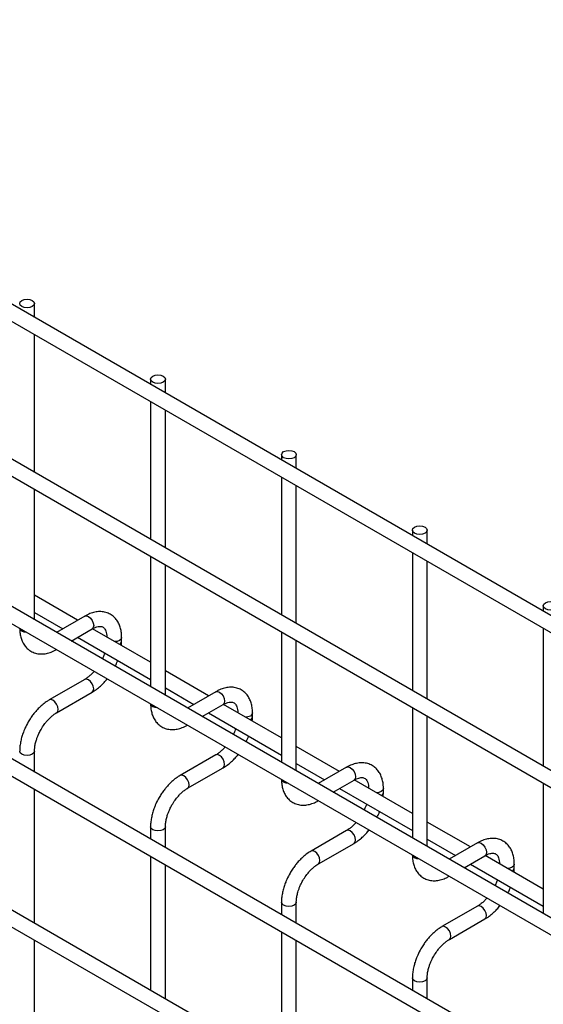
# Model space of a CAD drawing. Header units: inches. Extents: x 0.2 to 10.8, y 0.2 to 8.2.
# Tile 42 of 48: x 10.156 to 10.439, y 6.579 to 7.111. Entities that reach past the tile are written whole.
import ezdxf

# ---------------------------------------------------------------- set-up
doc = ezdxf.new("R2010")
doc.units = ezdxf.units.IN
doc.header["$MEASUREMENT"] = 0

msp = doc.modelspace()

# ---------------------------------------------------------------- linework, layer by layer
for p, q in [((10.57427, 6.71306), (8.10258, 8.13994)), ((8.09858, 8.13301), (10.57027, 6.70614)), ((10.57427, 6.62937), (8.10258, 8.05625)), ((8.09858, 8.04932), (10.57027, 6.62244)), ((8.09858, 7.9697), (10.57027, 6.54283)), ((10.48795, 6.59959), (8.18359, 7.92987)), ((10.57427, 6.46751), (8.10258, 7.89439)), ((8.09858, 7.88746), (10.57027, 6.46058)), ((10.57427, 6.38586), (8.10258, 7.81274)), ((8.09858, 7.80581), (10.57027, 6.37893)), ((10.16367, 6.9501), (10.16367, 6.95758)), ((10.16367, 6.8664), (10.16367, 6.94086)), ((10.22638, 6.91676), (10.22638, 6.91389)), ((10.23438, 6.90928), (10.23438, 6.91676)), ((10.22638, 6.90466), (10.22638, 6.8302)), ((10.23438, 6.82558), (10.23438, 6.90004)), ((10.29709, 6.87594), (10.29709, 6.87307)), ((10.30509, 6.86846), (10.30509, 6.87594)), ((10.29709, 6.86384), (10.29709, 6.78938)), ((10.16367, 6.78679), (10.16367, 6.85716)), ((10.30509, 6.78476), (10.30509, 6.85922)), ((10.3678, 6.83512), (10.3678, 6.83225)), ((10.3758, 6.82764), (10.3758, 6.83512)), ((10.3678, 6.82302), (10.3678, 6.74856)), ((10.22638, 6.82096), (10.22638, 6.75059)), ((10.3758, 6.74394), (10.3758, 6.8184)), ((10.23438, 6.74597), (10.23438, 6.81634)), ((10.18699, 6.78654), (10.16367, 6.8)), ((10.16367, 6.79076), (10.17899, 6.78192)), ((10.43851, 6.7943), (10.43851, 6.79143)), ((10.19084, 6.78876), (10.17555, 6.77993)), ((10.18355, 6.77531), (10.19483, 6.78183)), ((10.22638, 6.7638), (10.19501, 6.78191)), ((10.29709, 6.78014), (10.29709, 6.70977)), ((10.43851, 6.7822), (10.43851, 6.70774)), ((10.18699, 6.7773), (10.22638, 6.75456)), ((10.21073, 6.77519), (10.21073, 6.77727)), ((10.30509, 6.70515), (10.30509, 6.77552)), ((10.2577, 6.74572), (10.23438, 6.75918)), ((10.19084, 6.75458), (10.17164, 6.7435)), ((10.23438, 6.74994), (10.2497, 6.7411)), ((10.26155, 6.74793), (10.24626, 6.73911)), ((10.17564, 6.73657), (10.19483, 6.74765)), ((10.25426, 6.73449), (10.26555, 6.74101)), ((10.29709, 6.72298), (10.26572, 6.74109)), ((10.3678, 6.73932), (10.3678, 6.66895)), ((10.2577, 6.73648), (10.29709, 6.71374)), ((10.28144, 6.73436), (10.28144, 6.73645)), ((10.3758, 6.66433), (10.3758, 6.7347)), ((10.32841, 6.7049), (10.30509, 6.71836)), ((10.16367, 6.70455), (10.16367, 6.71585)), ((10.26155, 6.71376), (10.24235, 6.70268)), ((10.24635, 6.69575), (10.26555, 6.70683)), ((10.30509, 6.70912), (10.32041, 6.70028)), ((10.33226, 6.70711), (10.31697, 6.69829)), ((10.32497, 6.69367), (10.33626, 6.70019)), ((10.3678, 6.68216), (10.33643, 6.70027)), ((10.16367, 6.62289), (10.16367, 6.69531)), ((10.32841, 6.69566), (10.3678, 6.67292)), ((10.35215, 6.69354), (10.35215, 6.69563)), ((10.43851, 6.6985), (10.43851, 6.62812)), ((10.22638, 6.67503), (10.22638, 6.66834)), ((10.23438, 6.66372), (10.23438, 6.67503)), ((10.39912, 6.66408), (10.3758, 6.67754)), ((10.33226, 6.67294), (10.31306, 6.66186)), ((10.3758, 6.6683), (10.39112, 6.65946)), ((10.31706, 6.65493), (10.33626, 6.66601)), ((10.40297, 6.66629), (10.38768, 6.65747)), ((10.22638, 6.65911), (10.22638, 6.58669)), ((10.39568, 6.65285), (10.40697, 6.65937)), ((10.43851, 6.64134), (10.40714, 6.65944)), ((10.23438, 6.58207), (10.23438, 6.65449)), ((10.39912, 6.65484), (10.43851, 6.6321)), ((10.42286, 6.65272), (10.42286, 6.65481)), ((10.29709, 6.63421), (10.29709, 6.62752)), ((10.30509, 6.6229), (10.30509, 6.63421)), ((10.40297, 6.63212), (10.38377, 6.62104)), ((10.38777, 6.61411), (10.40697, 6.62519)), ((10.29709, 6.61829), (10.29709, 6.54587)), ((10.16367, 6.54124), (10.16367, 6.61365)), ((10.30509, 6.54125), (10.30509, 6.61367)), ((10.3678, 6.59339), (10.3678, 6.5867)), ((10.3758, 6.58208), (10.3758, 6.59339))]:
    msp.add_line(p, q)
at = {"flags": 128}
for points in [[(10.1625, 6.95922), (10.16337, 6.95847), (10.16367, 6.95758), (10.16337, 6.9567), (10.1625, 6.95595), (10.1612, 6.95545), (10.15967, 6.95528), (10.15814, 6.95545), (10.15684, 6.95595), (10.15598, 6.9567), (10.15567, 6.95758), (10.15598, 6.95847), (10.15684, 6.95922), (10.15814, 6.95972), (10.15967, 6.95989), (10.1612, 6.95972), (10.1625, 6.95922)], [(10.23321, 6.9184), (10.23408, 6.91765), (10.23438, 6.91676), (10.23408, 6.91588), (10.23321, 6.91513), (10.23191, 6.91463), (10.23038, 6.91445), (10.22885, 6.91463), (10.22755, 6.91513), (10.22669, 6.91588), (10.22638, 6.91676), (10.22669, 6.91765), (10.22755, 6.9184), (10.22885, 6.9189), (10.23038, 6.91907), (10.23191, 6.9189), (10.23321, 6.9184)], [(10.30392, 6.87758), (10.30479, 6.87683), (10.30509, 6.87594), (10.30479, 6.87506), (10.30392, 6.87431), (10.30262, 6.87381), (10.30109, 6.87363), (10.29956, 6.87381), (10.29826, 6.87431), (10.2974, 6.87506), (10.29709, 6.87594), (10.2974, 6.87683), (10.29826, 6.87758), (10.29956, 6.87808), (10.30109, 6.87825), (10.30262, 6.87808), (10.30392, 6.87758)], [(10.37463, 6.83676), (10.3755, 6.83601), (10.3758, 6.83512), (10.3755, 6.83424), (10.37463, 6.83349), (10.37333, 6.83299), (10.3718, 6.83281), (10.37027, 6.83299), (10.36898, 6.83349), (10.36811, 6.83424), (10.3678, 6.83512), (10.36811, 6.83601), (10.36898, 6.83676), (10.37027, 6.83726), (10.3718, 6.83743), (10.37333, 6.83726), (10.37463, 6.83676)], [(10.44534, 6.79594), (10.44621, 6.79519), (10.44651, 6.7943), (10.44621, 6.79342), (10.44534, 6.79267), (10.44405, 6.79217), (10.44251, 6.79199), (10.44098, 6.79217), (10.43969, 6.79267), (10.43882, 6.79342), (10.43851, 6.7943), (10.43882, 6.79519), (10.43969, 6.79594), (10.44098, 6.79644), (10.44251, 6.79661), (10.44405, 6.79644), (10.44534, 6.79594)], [(10.19084, 6.78876), (10.19175, 6.78893), (10.19283, 6.78856)], [(10.19283, 6.78856), (10.19392, 6.78768), (10.19483, 6.78645), (10.19545, 6.78503), (10.19566, 6.78366), (10.19545, 6.78253), (10.19483, 6.78183), (10.19483, 6.78183)], [(10.15684, 6.78064), (10.15598, 6.78139), (10.15568, 6.78217)], [(10.15949, 6.77997), (10.15814, 6.78014), (10.15684, 6.78064)], [(10.21073, 6.77726), (10.21043, 6.77638), (10.20956, 6.77563), (10.20826, 6.77513), (10.20704, 6.77496)], [(10.19566, 6.74949), (10.19545, 6.75086), (10.19483, 6.75227), (10.19392, 6.75351), (10.19283, 6.75438), (10.19175, 6.75476), (10.19084, 6.75458)], [(10.19483, 6.74765), (10.19483, 6.74765), (10.19545, 6.74836), (10.19566, 6.74949)], [(10.26155, 6.74793), (10.26246, 6.74811), (10.26355, 6.74774)], [(10.17364, 6.7433), (10.17255, 6.74368), (10.17164, 6.7435), (10.17162, 6.74349)], [(10.17563, 6.73657), (10.17564, 6.73657), (10.17625, 6.73728), (10.17647, 6.7384), (10.17625, 6.73978), (10.17564, 6.74119), (10.17472, 6.74243), (10.17364, 6.7433)], [(10.26355, 6.74774), (10.26463, 6.74686), (10.26555, 6.74563), (10.26616, 6.74421), (10.26637, 6.74284), (10.26616, 6.74171), (10.26555, 6.74101), (10.26555, 6.74101)], [(10.22755, 6.73982), (10.22669, 6.74057), (10.22639, 6.74135)], [(10.2302, 6.73915), (10.22885, 6.73932), (10.22755, 6.73982)], [(10.28144, 6.73644), (10.28114, 6.73556), (10.28027, 6.73481), (10.27897, 6.73431), (10.27775, 6.73414)], [(10.16367, 6.71586), (10.16367, 6.71585), (10.16337, 6.71496), (10.1625, 6.71421), (10.1612, 6.71371), (10.15967, 6.71354), (10.15814, 6.71371), (10.15684, 6.71421), (10.15598, 6.71496), (10.15567, 6.71585), (10.15567, 6.71586)], [(10.26637, 6.70867), (10.26616, 6.71004), (10.26555, 6.71145), (10.26463, 6.71269), (10.26355, 6.71356), (10.26246, 6.71394), (10.26155, 6.71376)], [(10.26555, 6.70683), (10.26555, 6.70683), (10.26616, 6.70754), (10.26637, 6.70867)], [(10.33226, 6.70711), (10.33317, 6.70729), (10.33426, 6.70692)], [(10.33426, 6.70692), (10.33534, 6.70604), (10.33626, 6.70481), (10.33687, 6.70339), (10.33708, 6.70202), (10.33687, 6.70089), (10.33626, 6.70019), (10.33626, 6.70019)], [(10.24435, 6.70248), (10.24327, 6.70286), (10.24235, 6.70268), (10.24234, 6.70267)], [(10.24634, 6.69575), (10.24635, 6.69575), (10.24696, 6.69646), (10.24718, 6.69758), (10.24696, 6.69896), (10.24635, 6.70037), (10.24543, 6.70161), (10.24435, 6.70248)], [(10.29826, 6.699), (10.2974, 6.69975), (10.2971, 6.70053)], [(10.30091, 6.69833), (10.29956, 6.6985), (10.29826, 6.699)], [(10.35215, 6.69562), (10.35185, 6.69474), (10.35098, 6.69399), (10.34968, 6.69349), (10.34846, 6.69332)], [(10.23438, 6.67503), (10.23438, 6.67503), (10.23408, 6.67414), (10.23321, 6.67339), (10.23191, 6.67289), (10.23038, 6.67272), (10.22885, 6.67289), (10.22755, 6.67339), (10.22669, 6.67414), (10.22638, 6.67503), (10.22638, 6.67504)], [(10.33708, 6.66785), (10.33687, 6.66922), (10.33626, 6.67063), (10.33534, 6.67187), (10.33426, 6.67274), (10.33317, 6.67312), (10.33226, 6.67294)], [(10.33626, 6.66601), (10.33626, 6.66601), (10.33687, 6.66672), (10.33708, 6.66785)], [(10.40297, 6.66629), (10.40388, 6.66647), (10.40497, 6.6661)], [(10.40497, 6.6661), (10.40605, 6.66522), (10.40697, 6.66398), (10.40758, 6.66257), (10.4078, 6.6612), (10.40758, 6.66007), (10.40697, 6.65937), (10.40697, 6.65937)], [(10.31506, 6.66166), (10.31398, 6.66204), (10.31306, 6.66186), (10.31305, 6.66185)], [(10.31705, 6.65493), (10.31706, 6.65493), (10.31767, 6.65564), (10.31789, 6.65676), (10.31767, 6.65814), (10.31706, 6.65955), (10.31614, 6.66079), (10.31506, 6.66166)], [(10.36898, 6.65818), (10.36811, 6.65893), (10.36781, 6.65971)], [(10.37162, 6.65751), (10.37027, 6.65768), (10.36898, 6.65818)], [(10.42286, 6.6548), (10.42256, 6.65392), (10.42169, 6.65317), (10.42039, 6.65267), (10.41917, 6.6525)], [(10.30509, 6.63421), (10.30509, 6.63421), (10.30479, 6.63332), (10.30392, 6.63257), (10.30262, 6.63207), (10.30109, 6.6319), (10.29956, 6.63207), (10.29826, 6.63257), (10.2974, 6.63332), (10.29709, 6.63421), (10.29709, 6.63422)], [(10.4078, 6.62702), (10.40758, 6.6284), (10.40697, 6.62981), (10.40605, 6.63105), (10.40497, 6.63192), (10.40388, 6.6323), (10.40297, 6.63212)], [(10.40697, 6.62519), (10.40697, 6.62519), (10.40758, 6.6259), (10.4078, 6.62702)], [(10.38577, 6.62084), (10.38469, 6.62122), (10.38377, 6.62104), (10.38376, 6.62103)], [(10.38776, 6.61411), (10.38777, 6.61411), (10.38838, 6.61482), (10.3886, 6.61594), (10.38838, 6.61732), (10.38777, 6.61873), (10.38685, 6.61997), (10.38577, 6.62084)], [(10.3758, 6.59339), (10.3758, 6.59339), (10.3755, 6.5925), (10.37463, 6.59175), (10.37333, 6.59125), (10.3718, 6.59108), (10.37027, 6.59125), (10.36898, 6.59175), (10.36811, 6.5925), (10.3678, 6.59339), (10.3678, 6.5934)]]:
    msp.add_lwpolyline(points, dxfattribs=at)
for centre in [(10.20852, 6.77553), (10.27923, 6.73471), (10.34994, 6.69389), (10.42065, 6.65307)]:
    msp.add_arc(centre, 0.00224, 296.5234, 350.8093)
for points, knots in [([(10.2107, 6.77725), (10.2107, 6.77785), (10.2107, 6.77932), (10.21033, 6.78154), (10.20963, 6.7839), (10.20854, 6.78606), (10.20706, 6.78796), (10.20517, 6.78953), (10.20285, 6.79067), (10.20028, 6.79122), (10.19759, 6.79119), (10.19493, 6.79062), (10.19267, 6.78979), (10.19132, 6.78899), (10.19084, 6.78871)], [0, 0, 0, 0, 0.0555917, 0.1385273, 0.2224467, 0.3069802, 0.3922177, 0.479262, 0.5705133, 0.6695129, 0.7607256, 0.8540506, 0.947574, 1, 1, 1, 1]), ([(10.1557, 6.78229), (10.1557, 6.78171), (10.1557, 6.78024), (10.15606, 6.77802), (10.15676, 6.77566), (10.15785, 6.77349), (10.15932, 6.77158), (10.1612, 6.77), (10.16351, 6.76884), (10.16608, 6.76827), (10.16877, 6.76829), (10.17143, 6.76884), (10.17374, 6.76968), (10.17511, 6.77049), (10.17563, 6.77079)], [0, 0, 0, 0, 0.054399, 0.137173, 0.220932, 0.305308, 0.390376, 0.477209, 0.568163, 0.66675, 0.757718, 0.850824, 0.944202, 1, 1, 1, 1]), ([(10.19483, 6.78181), (10.19526, 6.78205), (10.19618, 6.78255), (10.19746, 6.78299), (10.19865, 6.7832), (10.19964, 6.78318), (10.20047, 6.78295), (10.20112, 6.78253), (10.20175, 6.78175), (10.20227, 6.78067), (10.20261, 6.77919), (10.20277, 6.77801), (10.20272, 6.7773), (10.20272, 6.77726)], [0, 0, 0, 0, 0.076341, 0.164647, 0.254489, 0.348472, 0.453572, 0.589697, 0.695681, 0.796643, 0.895926, 0.994247, 1, 1, 1, 1]), ([(10.21059, 6.77292), (10.21065, 6.7734), (10.21074, 6.77417), (10.21071, 6.7749), (10.2107, 6.77517)], [0, 0, 0, 0, 0.629491, 1, 1, 1, 1]), ([(10.20161, 6.76886), (10.20144, 6.76839), (10.20108, 6.76735), (10.20064, 6.76626), (10.20033, 6.76567), (10.20032, 6.76563)], [0, 0, 0, 0, 0.438922, 0.964949, 1, 1, 1, 1]), ([(10.20723, 6.76164), (10.20745, 6.76207), (10.20792, 6.76295), (10.20837, 6.76401), (10.20859, 6.76465), (10.20864, 6.7648)], [0, 0, 0, 0, 0.408976, 0.858362, 1, 1, 1, 1]), ([(10.19593, 6.75893), (10.19575, 6.75873), (10.19514, 6.758), (10.19399, 6.7569), (10.19252, 6.75568), (10.19144, 6.75491), (10.1909, 6.75463), (10.19084, 6.7546)], [0, 0, 0, 0, 0.106378, 0.380972, 0.668987, 0.961945, 1, 1, 1, 1]), ([(10.19483, 6.7477), (10.19519, 6.7479), (10.19637, 6.74854), (10.19824, 6.74997), (10.20033, 6.75186), (10.20188, 6.75351), (10.2027, 6.75455), (10.20296, 6.75487)], [0, 0, 0, 0, 0.12332, 0.400048, 0.657251, 0.892098, 1, 1, 1, 1]), ([(10.28141, 6.73643), (10.28141, 6.73702), (10.28141, 6.7385), (10.28104, 6.74072), (10.28034, 6.74308), (10.27925, 6.74524), (10.27777, 6.74714), (10.27588, 6.74871), (10.27357, 6.74985), (10.27099, 6.7504), (10.2683, 6.75037), (10.26565, 6.7498), (10.26338, 6.74896), (10.26203, 6.74817), (10.26155, 6.74788)], [0, 0, 0, 0, 0.055592, 0.138527, 0.222447, 0.30698, 0.392218, 0.479262, 0.570513, 0.669513, 0.760726, 0.854051, 0.947574, 1, 1, 1, 1]), ([(10.17164, 6.74345), (10.17131, 6.74327), (10.17016, 6.74265), (10.16831, 6.74124), (10.16619, 6.73935), (10.16444, 6.73748), (10.16293, 6.73561), (10.16157, 6.73372), (10.16073, 6.73232), (10.1603, 6.73161)], [0, 0, 0, 0, 0.076054, 0.263021, 0.437352, 0.597786, 0.719603, 0.857444, 1, 1, 1, 1]), ([(10.22642, 6.74147), (10.22642, 6.74089), (10.22641, 6.73942), (10.22677, 6.7372), (10.22747, 6.73484), (10.22856, 6.73267), (10.23003, 6.73076), (10.23191, 6.72918), (10.23422, 6.72802), (10.23679, 6.72745), (10.23948, 6.72747), (10.24214, 6.72802), (10.24445, 6.72886), (10.24583, 6.72967), (10.24634, 6.72997)], [0, 0, 0, 0, 0.054399, 0.137173, 0.220932, 0.305308, 0.390376, 0.477209, 0.568163, 0.66675, 0.757718, 0.850824, 0.944202, 1, 1, 1, 1]), ([(10.26554, 6.74099), (10.26597, 6.74123), (10.26689, 6.74173), (10.26817, 6.74217), (10.26936, 6.74238), (10.27035, 6.74236), (10.27118, 6.74213), (10.27183, 6.74171), (10.27246, 6.74093), (10.27299, 6.73984), (10.27332, 6.73837), (10.27348, 6.73719), (10.27344, 6.73648), (10.27343, 6.73644)], [0, 0, 0, 0, 0.076341, 0.164647, 0.254489, 0.348472, 0.453572, 0.589697, 0.695681, 0.796643, 0.895926, 0.994247, 1, 1, 1, 1]), ([(10.16723, 6.72761), (10.16778, 6.72851), (10.16856, 6.72978), (10.16987, 6.73148), (10.17102, 6.73283), (10.17244, 6.73424), (10.17392, 6.73546), (10.17501, 6.73624), (10.17556, 6.73652), (10.17563, 6.73655)], [0, 0, 0, 0, 0.233186, 0.328025, 0.483332, 0.641352, 0.807119, 0.975755, 1, 1, 1, 1]), ([(10.2813, 6.73209), (10.28136, 6.73258), (10.28145, 6.73335), (10.28142, 6.73408), (10.28141, 6.73435)], [0, 0, 0, 0, 0.629491, 1, 1, 1, 1]), ([(10.1603, 6.73161), (10.15968, 6.73048), (10.15882, 6.72888), (10.15779, 6.72644), (10.15704, 6.72434), (10.15635, 6.72185), (10.15589, 6.71929), (10.15566, 6.71726), (10.1557, 6.71614), (10.1557, 6.71586)], [0, 0, 0, 0, 0.22114, 0.311302, 0.459898, 0.612592, 0.774999, 0.943044, 1, 1, 1, 1]), ([(10.16368, 6.71586), (10.1637, 6.71644), (10.16373, 6.71766), (10.16408, 6.71973), (10.16462, 6.72174), (10.16528, 6.7236), (10.16608, 6.72551), (10.1668, 6.72684), (10.16723, 6.72761)], [0, 0, 0, 0, 0.169323, 0.352373, 0.534052, 0.667576, 0.805635, 1, 1, 1, 1]), ([(10.27232, 6.72804), (10.27215, 6.72757), (10.27179, 6.72653), (10.27136, 6.72544), (10.27105, 6.72485), (10.27103, 6.72481)], [0, 0, 0, 0, 0.4389224, 0.9649493, 1, 1, 1, 1]), ([(10.27794, 6.72082), (10.27816, 6.72125), (10.27863, 6.72213), (10.27908, 6.72319), (10.2793, 6.72383), (10.27935, 6.72398)], [0, 0, 0, 0, 0.408976, 0.858362, 1, 1, 1, 1]), ([(10.26664, 6.71811), (10.26646, 6.71791), (10.26585, 6.71718), (10.2647, 6.71607), (10.26323, 6.71486), (10.26215, 6.71409), (10.26161, 6.71381), (10.26155, 6.71378)], [0, 0, 0, 0, 0.106378, 0.380972, 0.668987, 0.961945, 1, 1, 1, 1]), ([(10.26554, 6.70688), (10.2659, 6.70708), (10.26708, 6.70772), (10.26895, 6.70915), (10.27104, 6.71104), (10.27259, 6.71269), (10.27341, 6.71372), (10.27367, 6.71405)], [0, 0, 0, 0, 0.12332, 0.400048, 0.657251, 0.892098, 1, 1, 1, 1]), ([(10.35212, 6.69561), (10.35212, 6.6962), (10.35212, 6.69768), (10.35175, 6.6999), (10.35105, 6.70226), (10.34996, 6.70442), (10.34848, 6.70632), (10.34659, 6.70789), (10.34428, 6.70903), (10.3417, 6.70958), (10.33901, 6.70955), (10.33636, 6.70898), (10.33409, 6.70814), (10.33275, 6.70735), (10.33226, 6.70706)], [0, 0, 0, 0, 0.055592, 0.138527, 0.222447, 0.30698, 0.392218, 0.479262, 0.570513, 0.669513, 0.760726, 0.854051, 0.947574, 1, 1, 1, 1]), ([(10.24235, 6.70263), (10.24202, 6.70245), (10.24087, 6.70183), (10.23902, 6.70042), (10.2369, 6.69853), (10.23515, 6.69665), (10.23364, 6.69479), (10.23228, 6.6929), (10.23144, 6.6915), (10.23101, 6.69079)], [0, 0, 0, 0, 0.076054, 0.263021, 0.437352, 0.597786, 0.719603, 0.857444, 1, 1, 1, 1]), ([(10.29713, 6.70065), (10.29713, 6.70006), (10.29713, 6.6986), (10.29748, 6.69638), (10.29818, 6.69402), (10.29927, 6.69185), (10.30074, 6.68994), (10.30262, 6.68836), (10.30493, 6.6872), (10.30751, 6.68663), (10.3102, 6.68665), (10.31285, 6.6872), (10.31516, 6.68804), (10.31654, 6.68885), (10.31705, 6.68915)], [0, 0, 0, 0, 0.054399, 0.137173, 0.220932, 0.305308, 0.390376, 0.477209, 0.568163, 0.66675, 0.757718, 0.850824, 0.944202, 1, 1, 1, 1]), ([(10.33625, 6.70017), (10.33668, 6.70041), (10.3376, 6.70091), (10.33888, 6.70135), (10.34007, 6.70156), (10.34106, 6.70154), (10.34189, 6.70131), (10.34254, 6.70089), (10.34317, 6.70011), (10.3437, 6.69902), (10.34403, 6.69755), (10.34419, 6.69637), (10.34415, 6.69566), (10.34414, 6.69562)], [0, 0, 0, 0, 0.0763405, 0.1646466, 0.2544891, 0.3484721, 0.4535719, 0.5896971, 0.6956808, 0.7966431, 0.8959258, 0.9942469, 1, 1, 1, 1]), ([(10.23794, 6.68679), (10.23849, 6.68769), (10.23927, 6.68896), (10.24058, 6.69066), (10.24173, 6.69201), (10.24315, 6.69342), (10.24463, 6.69464), (10.24572, 6.69542), (10.24627, 6.6957), (10.24634, 6.69573)], [0, 0, 0, 0, 0.233186, 0.328025, 0.483332, 0.641352, 0.807119, 0.975755, 1, 1, 1, 1]), ([(10.23101, 6.69079), (10.23039, 6.68966), (10.22953, 6.68806), (10.22851, 6.68562), (10.22775, 6.68352), (10.22706, 6.68103), (10.2266, 6.67847), (10.22637, 6.67644), (10.22641, 6.67532), (10.22642, 6.67504)], [0, 0, 0, 0, 0.22114, 0.311302, 0.459898, 0.612592, 0.774999, 0.943044, 1, 1, 1, 1]), ([(10.35201, 6.69127), (10.35207, 6.69176), (10.35216, 6.69253), (10.35213, 6.69326), (10.35212, 6.69353)], [0, 0, 0, 0, 0.629491, 1, 1, 1, 1]), ([(10.23439, 6.67504), (10.23441, 6.67562), (10.23444, 6.67684), (10.23479, 6.67891), (10.23533, 6.68092), (10.23599, 6.68278), (10.23679, 6.68469), (10.23751, 6.68602), (10.23794, 6.68679)], [0, 0, 0, 0, 0.169323, 0.352373, 0.534052, 0.667576, 0.805635, 1, 1, 1, 1]), ([(10.34303, 6.68722), (10.34287, 6.68675), (10.3425, 6.68571), (10.34207, 6.68462), (10.34176, 6.68403), (10.34174, 6.68399)], [0, 0, 0, 0, 0.4389224, 0.9649493, 1, 1, 1, 1]), ([(10.34865, 6.68), (10.34887, 6.68043), (10.34934, 6.68131), (10.34979, 6.68237), (10.35001, 6.68301), (10.35006, 6.68316)], [0, 0, 0, 0, 0.408976, 0.858362, 1, 1, 1, 1]), ([(10.33735, 6.67729), (10.33718, 6.67709), (10.33656, 6.67636), (10.33541, 6.67525), (10.33394, 6.67404), (10.33286, 6.67327), (10.33232, 6.67299), (10.33226, 6.67296)], [0, 0, 0, 0, 0.106378, 0.380972, 0.668987, 0.961945, 1, 1, 1, 1]), ([(10.33625, 6.66606), (10.33661, 6.66626), (10.33779, 6.6669), (10.33966, 6.66833), (10.34175, 6.67022), (10.3433, 6.67187), (10.34412, 6.6729), (10.34438, 6.67323)], [0, 0, 0, 0, 0.12332, 0.400048, 0.657251, 0.892098, 1, 1, 1, 1]), ([(10.42283, 6.65479), (10.42283, 6.65538), (10.42283, 6.65686), (10.42246, 6.65908), (10.42176, 6.66144), (10.42067, 6.6636), (10.41919, 6.6655), (10.4173, 6.66707), (10.41499, 6.66821), (10.41241, 6.66876), (10.40972, 6.66873), (10.40707, 6.66816), (10.4048, 6.66732), (10.40346, 6.66653), (10.40297, 6.66624)], [0, 0, 0, 0, 0.055592, 0.138527, 0.222447, 0.30698, 0.392218, 0.479262, 0.570513, 0.669513, 0.760726, 0.854051, 0.947574, 1, 1, 1, 1]), ([(10.31307, 6.66181), (10.31273, 6.66163), (10.31158, 6.66101), (10.30973, 6.6596), (10.30761, 6.65771), (10.30586, 6.65583), (10.30435, 6.65397), (10.30299, 6.65208), (10.30215, 6.65068), (10.30172, 6.64997)], [0, 0, 0, 0, 0.076054, 0.263021, 0.437352, 0.597786, 0.719603, 0.857444, 1, 1, 1, 1]), ([(10.36784, 6.65983), (10.36784, 6.65924), (10.36784, 6.65778), (10.36819, 6.65556), (10.36889, 6.6532), (10.36998, 6.65103), (10.37145, 6.64912), (10.37333, 6.64754), (10.37564, 6.64638), (10.37822, 6.64581), (10.38091, 6.64583), (10.38356, 6.64638), (10.38587, 6.64722), (10.38725, 6.64803), (10.38776, 6.64833)], [0, 0, 0, 0, 0.054399, 0.137173, 0.220932, 0.305308, 0.390376, 0.477209, 0.568163, 0.66675, 0.757718, 0.850824, 0.944202, 1, 1, 1, 1]), ([(10.40696, 6.65935), (10.40739, 6.65958), (10.40831, 6.66009), (10.40959, 6.66053), (10.41078, 6.66074), (10.41177, 6.66072), (10.4126, 6.66049), (10.41325, 6.66007), (10.41388, 6.65929), (10.41441, 6.6582), (10.41474, 6.65672), (10.4149, 6.65555), (10.41486, 6.65484), (10.41485, 6.6548)], [0, 0, 0, 0, 0.076341, 0.164647, 0.254489, 0.348472, 0.453572, 0.589697, 0.695681, 0.796643, 0.895926, 0.994247, 1, 1, 1, 1]), ([(10.30865, 6.64597), (10.3092, 6.64687), (10.30998, 6.64814), (10.31129, 6.64984), (10.31244, 6.65118), (10.31386, 6.6526), (10.31534, 6.65382), (10.31644, 6.6546), (10.31698, 6.65488), (10.31705, 6.65491)], [0, 0, 0, 0, 0.233186, 0.328025, 0.483332, 0.641352, 0.807119, 0.975755, 1, 1, 1, 1]), ([(10.42272, 6.65045), (10.42278, 6.65094), (10.42287, 6.65171), (10.42284, 6.65244), (10.42283, 6.65271)], [0, 0, 0, 0, 0.629491, 1, 1, 1, 1]), ([(10.30172, 6.64997), (10.3011, 6.64884), (10.30024, 6.64724), (10.29922, 6.6448), (10.29846, 6.6427), (10.29777, 6.64021), (10.29731, 6.63765), (10.29708, 6.63562), (10.29712, 6.6345), (10.29713, 6.63422)], [0, 0, 0, 0, 0.22114, 0.311302, 0.459898, 0.612592, 0.774999, 0.943044, 1, 1, 1, 1]), ([(10.3051, 6.63422), (10.30512, 6.6348), (10.30515, 6.63602), (10.3055, 6.63809), (10.30604, 6.6401), (10.3067, 6.64196), (10.3075, 6.64387), (10.30823, 6.6452), (10.30865, 6.64597)], [0, 0, 0, 0, 0.169323, 0.352373, 0.534052, 0.667576, 0.805635, 1, 1, 1, 1]), ([(10.41374, 6.6464), (10.41358, 6.64593), (10.41322, 6.64489), (10.41278, 6.6438), (10.41247, 6.64321), (10.41245, 6.64317)], [0, 0, 0, 0, 0.4389224, 0.9649493, 1, 1, 1, 1]), ([(10.41936, 6.63918), (10.41958, 6.6396), (10.42005, 6.64049), (10.4205, 6.64155), (10.42072, 6.64219), (10.42078, 6.64234)], [0, 0, 0, 0, 0.408976, 0.858362, 1, 1, 1, 1]), ([(10.40806, 6.63647), (10.40789, 6.63627), (10.40727, 6.63554), (10.40612, 6.63443), (10.40465, 6.63322), (10.40357, 6.63244), (10.40303, 6.63217), (10.40297, 6.63214)], [0, 0, 0, 0, 0.106378, 0.380972, 0.668987, 0.961945, 1, 1, 1, 1]), ([(10.40696, 6.62524), (10.40732, 6.62544), (10.4085, 6.62608), (10.41037, 6.62751), (10.41246, 6.6294), (10.41401, 6.63105), (10.41483, 6.63208), (10.41509, 6.63241)], [0, 0, 0, 0, 0.12332, 0.400048, 0.657251, 0.892098, 1, 1, 1, 1]), ([(10.38378, 6.62099), (10.38344, 6.62081), (10.38229, 6.62019), (10.38044, 6.61878), (10.37832, 6.61689), (10.37657, 6.61501), (10.37506, 6.61315), (10.3737, 6.61126), (10.37286, 6.60986), (10.37243, 6.60915)], [0, 0, 0, 0, 0.076054, 0.263021, 0.437352, 0.597786, 0.719603, 0.857444, 1, 1, 1, 1]), ([(10.37936, 6.60515), (10.37991, 6.60605), (10.38069, 6.60732), (10.382, 6.60902), (10.38316, 6.61036), (10.38457, 6.61178), (10.38605, 6.613), (10.38715, 6.61378), (10.38769, 6.61406), (10.38776, 6.61409)], [0, 0, 0, 0, 0.233186, 0.328025, 0.483332, 0.641352, 0.807119, 0.975755, 1, 1, 1, 1]), ([(10.37243, 6.60915), (10.37182, 6.60802), (10.37095, 6.60642), (10.36993, 6.60398), (10.36917, 6.60188), (10.36849, 6.59939), (10.36802, 6.59683), (10.36779, 6.5948), (10.36783, 6.59368), (10.36784, 6.5934)], [0, 0, 0, 0, 0.22114, 0.311302, 0.459898, 0.612592, 0.774999, 0.943044, 1, 1, 1, 1]), ([(10.37582, 6.5934), (10.37583, 6.59398), (10.37586, 6.5952), (10.37621, 6.59727), (10.37675, 6.59928), (10.37741, 6.60114), (10.37821, 6.60305), (10.37894, 6.60438), (10.37936, 6.60515)], [0, 0, 0, 0, 0.169323, 0.352373, 0.534052, 0.667576, 0.805635, 1, 1, 1, 1])]:
    msp.add_open_spline(points, degree=3, knots=knots)

doc.saveas('drawing.dxf')
